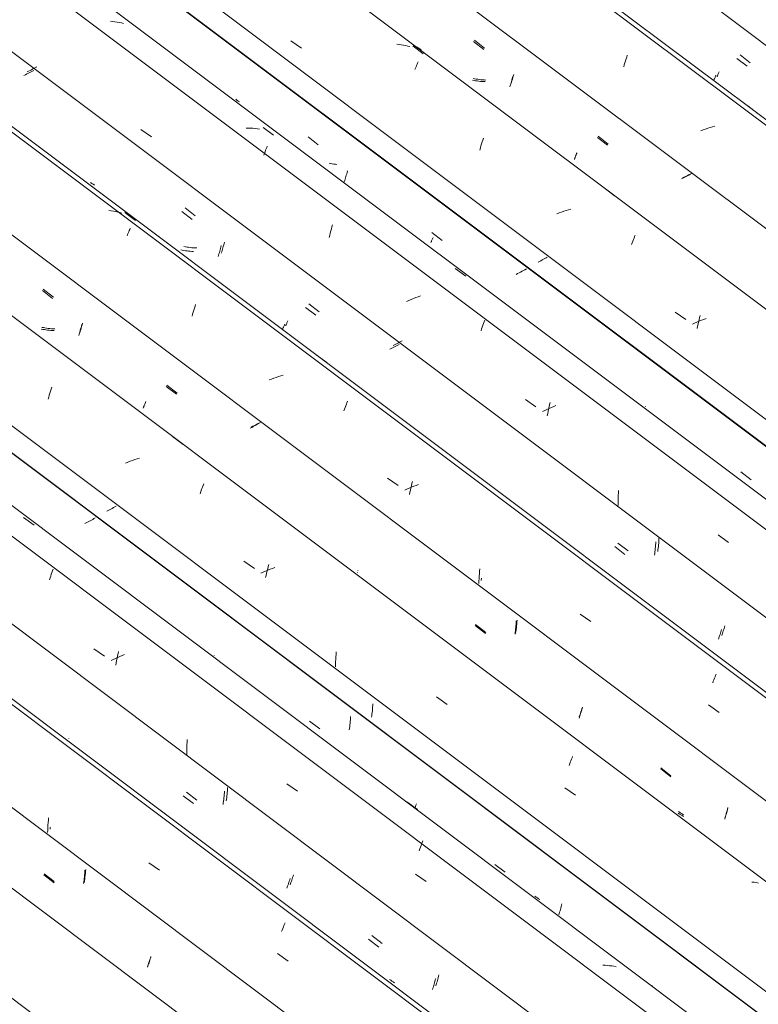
# Model space of a CAD drawing. Header units: millimetres. Extents: x 6528 to 21779, y 617 to 11154.
# Tile 76 of 106: x 15473 to 16143, y 6635 to 7528. Entities that reach past the tile are written whole.
import ezdxf

# ---------------------------------------------------------------- set-up
doc = ezdxf.new("R2010")
doc.units = ezdxf.units.MM
doc.layers.add('A-GLAZ-CWMG', color=7, linetype='Continuous', lineweight=5)

# ---------------------------------------------------------------- blocks, each defined once
blk = doc.blocks.new('FP_70-ISO_02')
at = {"layer": 'A-GLAZ-CWMG'}
blk.add_line((17444.84, 5255.08), (13745.19, 8031.87), dxfattribs=at)
blk = doc.blocks.new('FP_71-ISO_02')
at = {"layer": 'A-GLAZ-CWMG', "color": 9, "true_color": 0xc0c0c0}
for p, q in [((15495.23, 6752.34), (15504.47, 6745.18)), ((15532.02, 6750.46), (15532.16, 6751.99)), ((15532.16, 6751.99), (15532.28, 6753.52)), ((15532.28, 6753.52), (15532.38, 6755.05)), ((15532.38, 6755.05), (15532.46, 6756.6)), ((15531.26, 6744.46), (15531.47, 6745.94)), ((15531.47, 6745.94), (15531.67, 6747.44)), ((15531.67, 6747.44), (15531.85, 6748.95)), ((15531.85, 6748.95), (15532.02, 6750.46)), ((15590.29, 6671.5), (15590.66, 6672.59)), ((15590.66, 6672.59), (15591.04, 6673.71)), ((15591.04, 6673.71), (15591.41, 6674.86)), ((15591.41, 6674.86), (15591.77, 6676.04)), ((15591.77, 6676.04), (15592.14, 6677.24)), ((15589.19, 6668.4), (15589.55, 6669.41)), ((15589.55, 6669.41), (15589.92, 6670.44)), ((15589.92, 6670.44), (15590.29, 6671.5))]:
    blk.add_line(p, q, dxfattribs=at)
blk = doc.blocks.new('FP_72-ISO_02')
at = {"layer": 'A-GLAZ-CWMG'}
blk.add_line((17574.3, 5329.67), (13328.06, 8516.71), dxfattribs=at)
at = {"layer": 'A-GLAZ-CWMG', "color": 9, "true_color": 0xc0c0c0}
for p, q in [((15498.86, 6795.18), (15498.98, 6797.42)), ((15498.98, 6797.42), (15499.14, 6799.65)), ((15499.14, 6799.65), (15499.33, 6801.87)), ((15499.33, 6801.87), (15499.54, 6804.08)), ((15498.71, 6790.69), (15498.77, 6792.93)), ((15498.77, 6792.93), (15498.86, 6795.18)), ((15590.49, 6763.16), (15600.11, 6756.38)), ((15712.97, 6706.32), (15713.49, 6707.58)), ((15713.49, 6707.58), (15713.99, 6708.79)), ((15710.82, 6700.8), (15711.37, 6702.25)), ((15711.37, 6702.25), (15711.91, 6703.65)), ((15711.91, 6703.65), (15712.45, 6705.01)), ((15712.45, 6705.01), (15712.97, 6706.32)), ((15707.1, 6680.86), (15716.72, 6674.06))]:
    blk.add_line(p, q, dxfattribs=at)
blk = doc.blocks.new('FP_73-ISO_02')
at = {"layer": 'A-GLAZ-CWMG', "color": 9, "true_color": 0xc0c0c0}
for p, q in [((15517.89, 6875.8), (15517.89, 6875.92)), ((15517.92, 6875.71), (15517.89, 6875.8)), ((15624.61, 6827.27), (15633.85, 6820.12)), ((15661.08, 6822.37), (15661.26, 6823.88)), ((15661.26, 6823.88), (15661.42, 6825.39)), ((15661.42, 6825.39), (15661.57, 6826.92)), ((15661.57, 6826.92), (15661.69, 6828.45)), ((15661.69, 6828.45), (15661.8, 6829.98)), ((15661.8, 6829.98), (15661.88, 6831.53)), ((15660.66, 6819.39), (15660.88, 6820.88)), ((15660.88, 6820.88), (15661.08, 6822.37)), ((15721.17, 6750.98), (15721.53, 6752.18)), ((15718.58, 6743.35), (15718.94, 6744.35)), ((15718.94, 6744.35), (15719.31, 6745.38)), ((15719.31, 6745.38), (15719.68, 6746.44)), ((15719.68, 6746.44), (15720.06, 6747.54)), ((15720.06, 6747.54), (15720.43, 6748.66)), ((15720.43, 6748.66), (15720.8, 6749.81)), ((15720.8, 6749.81), (15721.17, 6750.98)), ((15792.65, 6697.22), (15801.89, 6690.07)), ((15809.77, 6656.69), (15808.65, 6657.5)), ((15810.91, 6655.92), (15809.77, 6656.69)), ((15812.08, 6655.18), (15810.91, 6655.92)), ((15813.27, 6654.48), (15812.08, 6655.18)), ((15851.06, 6652.72), (15851.43, 6653.91)), ((15851.43, 6653.91), (15851.79, 6655.12)), ((15851.79, 6655.12), (15852.15, 6656.36)), ((15852.15, 6656.36), (15852.51, 6657.63)), ((15852.51, 6657.63), (15852.86, 6658.91)), ((15852.86, 6658.91), (15853.2, 6660.23)), ((15853.2, 6660.23), (15853.53, 6661.56)), ((15850.69, 6651.56), (15851.06, 6652.72))]:
    blk.add_line(p, q, dxfattribs=at)
blk = doc.blocks.new('FP_74-ISO_02')
at = {"layer": 'A-GLAZ-CWMG'}
blk.add_line((17686.87, 5392.8), (13328.06, 8664.33), dxfattribs=at)
blk = doc.blocks.new('FP_75-ISO_02')
at = {"layer": 'A-GLAZ-CWMG', "color": 9, "true_color": 0xc0c0c0}
for p, q in [((15538.43, 7074.12), (15537.25, 7073.5)), ((15539.58, 7074.74), (15538.43, 7074.12)), ((15540.72, 7075.37), (15539.58, 7074.74)), ((15541.84, 7075.99), (15540.72, 7075.37)), ((15533.6, 7071.66), (15532.35, 7071.06)), ((15534.83, 7072.27), (15533.6, 7071.66)), ((15536.05, 7072.88), (15534.83, 7072.27)), ((15537.25, 7073.5), (15536.05, 7072.88)), ((15773.36, 6894.5), (15773.45, 6896.04)), ((15736.12, 6891.82), (15745.37, 6884.67)), ((15772.42, 6885.4), (15772.62, 6886.89)), ((15772.62, 6886.89), (15772.81, 6888.4)), ((15772.81, 6888.4), (15772.98, 6889.91)), ((15772.98, 6889.91), (15773.13, 6891.44)), ((15773.13, 6891.44), (15773.25, 6892.97)), ((15773.25, 6892.97), (15773.36, 6894.5)), ((15772.2, 6883.92), (15772.42, 6885.4)), ((15832.31, 6814.36), (15832.68, 6815.54)), ((15832.68, 6815.54), (15833.04, 6816.74)), ((15831.75, 6812.65), (15831.94, 6813.22)), ((15831.94, 6813.22), (15832.31, 6814.36)), ((15904.16, 6761.78), (15913.4, 6754.63)), ((15964.71, 6724.77), (15965.05, 6726.1)), ((15962.2, 6716.12), (15962.57, 6717.28)), ((15962.57, 6717.28), (15962.94, 6718.46)), ((15962.94, 6718.46), (15963.31, 6719.67)), ((15963.31, 6719.67), (15963.67, 6720.91)), ((15963.67, 6720.91), (15964.02, 6722.17)), ((15964.02, 6722.17), (15964.37, 6723.46)), ((15964.37, 6723.46), (15964.71, 6724.77))]:
    blk.add_line(p, q, dxfattribs=at)
blk = doc.blocks.new('Rectangular Mullion - Telha Fibrocimento - Ondulada-1908998-ISO_02')
at = {"layer": 'A-GLAZ-CWMG'}
for p, q in [((17749.22, 5421.66), (13328.06, 8739.99)), ((17747.01, 5422.93), (13328.06, 8739.59)), ((17505.54, 5282.6), (13328.06, 8418.03)), ((17375.49, 5207.34), (13731.04, 7942.7))]:
    blk.add_line(p, q, dxfattribs=at)
for name in ['FP_72-ISO_02', 'FP_74-ISO_02', 'FP_75-ISO_02', 'FP_70-ISO_02', 'FP_73-ISO_02', 'FP_71-ISO_02']:
    blk.add_blockref(name, (0, 0), dxfattribs=at)
blk = doc.blocks.new('FP_84-ISO_02')
at = {"layer": 'A-GLAZ-CWMG'}
blk.add_line((17446.93, 5253.49), (13745.19, 8031.86), dxfattribs=at)
blk = doc.blocks.new('FP_85-ISO_02')
at = {"layer": 'A-GLAZ-CWMG', "color": 9, "true_color": 0xc0c0c0}
for p, q in [((15495.51, 6753.33), (15504.74, 6746.17)), ((15532.74, 6751.96), (15532.93, 6753.7)), ((15532.93, 6753.7), (15533.1, 6755.44)), ((15533.1, 6755.44), (15533.25, 6757.2)), ((15531.75, 6745.15), (15532.03, 6746.83)), ((15532.03, 6746.83), (15532.29, 6748.52)), ((15532.29, 6748.52), (15532.53, 6750.24)), ((15532.53, 6750.24), (15532.74, 6751.96)), ((15589.73, 6670.69), (15590.16, 6671.85)), ((15590.16, 6671.85), (15590.58, 6673.04)), ((15590.58, 6673.04), (15591.02, 6674.27)), ((15591.02, 6674.27), (15591.45, 6675.54)), ((15591.45, 6675.54), (15591.88, 6676.85)), ((15591.88, 6676.85), (15592.3, 6678.19)), ((15589.31, 6669.57), (15589.73, 6670.69))]:
    blk.add_line(p, q, dxfattribs=at)
blk = doc.blocks.new('FP_86-ISO_02')
at = {"layer": 'A-GLAZ-CWMG'}
blk.add_line((17571.31, 5326.78), (13328.06, 8511.58), dxfattribs=at)
at = {"layer": 'A-GLAZ-CWMG', "color": 9, "true_color": 0xc0c0c0}
blk.add_line((15500.87, 6793.74), (15501, 6795.65), dxfattribs=at)
blk = doc.blocks.new('FP_87-ISO_02')
at = {"layer": 'A-GLAZ-CWMG', "color": 9, "true_color": 0xc0c0c0}
for p, q in [((15621.66, 6824.02), (15630.9, 6816.86)), ((15658.53, 6822.07), (15658.69, 6823.6)), ((15658.69, 6823.6), (15658.82, 6825.13)), ((15658.82, 6825.13), (15658.93, 6826.66)), ((15658.93, 6826.66), (15659.02, 6828.2)), ((15657.74, 6816.08), (15657.97, 6817.56)), ((15657.97, 6817.56), (15658.17, 6819.06)), ((15658.17, 6819.06), (15658.36, 6820.56)), ((15658.36, 6820.56), (15658.53, 6822.07)), ((15716.33, 6742.15), (15716.71, 6743.21)), ((15716.71, 6743.21), (15717.08, 6744.29)), ((15717.08, 6744.29), (15717.45, 6745.41)), ((15717.45, 6745.41), (15717.82, 6746.55)), ((15717.82, 6746.55), (15718.19, 6747.72)), ((15718.19, 6747.72), (15718.56, 6748.92)), ((15715.6, 6740.12), (15715.96, 6741.12)), ((15715.96, 6741.12), (15716.33, 6742.15)), ((15789.66, 6693.95), (15798.9, 6686.8)), ((15849.16, 6653.07), (15849.52, 6654.33)), ((15849.52, 6654.33), (15849.87, 6655.61)), ((15849.87, 6655.61), (15850.21, 6656.92)), ((15850.21, 6656.92), (15850.55, 6658.24)), ((15847.69, 6648.29), (15848.06, 6649.44)), ((15848.06, 6649.44), (15848.43, 6650.63)), ((15848.43, 6650.63), (15848.8, 6651.84)), ((15848.8, 6651.84), (15849.16, 6653.07))]:
    blk.add_line(p, q, dxfattribs=at)
blk = doc.blocks.new('FP_88-ISO_02')
at = {"layer": 'A-GLAZ-CWMG'}
blk.add_line((17705.32, 5406.44), (13328.06, 8691.81), dxfattribs=at)
at = {"layer": 'A-GLAZ-CWMG', "color": 9, "true_color": 0xc0c0c0}
for p, q in [((15476.84, 7076.57), (15486.42, 7069.51)), ((15503.09, 7028.03), (15503.64, 7029.54)), ((15500.34, 7019.87), (15500.89, 7021.58)), ((15500.89, 7021.58), (15501.44, 7023.26)), ((15501.44, 7023.26), (15501.99, 7024.89)), ((15501.99, 7024.89), (15502.54, 7026.48)), ((15502.54, 7026.48), (15503.09, 7028.03)), ((15540.63, 6957.44), (15550.24, 6950.7)), ((15560.19, 6948.55), (15558.19, 6947.58)), ((15562.21, 6949.49), (15560.19, 6948.55)), ((15561.27, 6946.76), (15561.68, 6948.84)), ((15561.68, 6948.84), (15562.11, 6950.89)), ((15562.11, 6950.89), (15562.55, 6952.92)), ((15564.25, 6950.4), (15562.21, 6949.49)), ((15562.55, 6952.92), (15563.01, 6954.92)), ((15566.31, 6951.29), (15564.25, 6950.4)), ((15568.38, 6952.15), (15566.31, 6951.29)), ((15558.19, 6947.58), (15556.21, 6946.59)), ((15560.51, 6942.55), (15560.88, 6944.67)), ((15560.88, 6944.67), (15561.27, 6946.76)), ((15624.85, 6866.05), (15624.89, 6868.3)), ((15624.89, 6868.3), (15624.96, 6870.54)), ((15624.96, 6870.54), (15625.07, 6872.78)), ((15625.07, 6872.78), (15625.2, 6875.02)), ((15624.85, 6863.8), (15624.85, 6866.05)), ((15624.88, 6861.55), (15624.85, 6863.8)), ((15715.5, 6834.88), (15725.13, 6828.13)), ((15824.47, 6818.58), (15834.01, 6811.45)), ((15836.8, 6777.35), (15837.34, 6778.87)), ((15837.34, 6778.87), (15837.89, 6780.34)), ((15837.89, 6780.34), (15838.43, 6781.77)), ((15838.43, 6781.77), (15838.96, 6783.15)), ((15835.69, 6774.2), (15836.25, 6775.8)), ((15836.25, 6775.8), (15836.8, 6777.35)), ((15832.21, 6753), (15841.85, 6746.24)), ((16004.1, 6670.26), (16002.04, 6670.37)), ((16006.15, 6670.1), (16004.1, 6670.26)), ((16008.17, 6669.89), (16006.15, 6670.1)), ((16010.17, 6669.63), (16008.17, 6669.89)), ((16012.15, 6669.31), (16010.17, 6669.63)), ((16014.11, 6668.93), (16012.15, 6669.31)), ((16047, 6651.58), (16046.97, 6651.69))]:
    blk.add_line(p, q, dxfattribs=at)
blk = doc.blocks.new('FP_89-ISO_02')
at = {"layer": 'A-GLAZ-CWMG', "color": 9, "true_color": 0xc0c0c0}
for p, q in [((15553.66, 7082.85), (15552.4, 7082.24)), ((15554.9, 7083.47), (15553.66, 7082.85)), ((15556.12, 7084.1), (15554.9, 7083.47)), ((15557.32, 7084.72), (15556.12, 7084.1)), ((15558.5, 7085.35), (15557.32, 7084.72)), ((15559.66, 7085.99), (15558.5, 7085.35)), ((15560.79, 7086.62), (15559.66, 7085.99)), ((15649.62, 6951.3), (15649.62, 6951.42)), ((15649.65, 6951.22), (15649.62, 6951.3)), ((15793.24, 6902.73), (15793.35, 6904.26)), ((15793.35, 6904.26), (15793.45, 6905.8)), ((15793.45, 6905.8), (15793.52, 6907.34)), ((15792.37, 6895.18), (15792.58, 6896.67)), ((15792.58, 6896.67), (15792.77, 6898.17)), ((15792.77, 6898.17), (15792.95, 6899.68)), ((15792.95, 6899.68), (15793.1, 6901.2)), ((15793.1, 6901.2), (15793.24, 6902.73)), ((15941.56, 6732.16), (15940.44, 6732.96)), ((15942.71, 6731.39), (15941.56, 6732.16)), ((15943.88, 6730.66), (15942.71, 6731.39)), ((15945.08, 6729.96), (15943.88, 6730.66))]:
    blk.add_line(p, q, dxfattribs=at)
blk = doc.blocks.new('FP_90-ISO_02')
at = {"layer": 'A-GLAZ-CWMG'}
blk.add_line((17835.87, 5480.84), (13328.06, 8864.2), dxfattribs=at)
at = {"layer": 'A-GLAZ-CWMG', "color": 9, "true_color": 0xc0c0c0}
for p, q in [((15500.74, 7189.26), (15501.28, 7191.05)), ((15501.28, 7191.05), (15501.83, 7192.79)), ((15501.83, 7192.79), (15502.38, 7194.5)), ((15499.16, 7183.71), (15499.68, 7185.59)), ((15499.68, 7185.59), (15500.2, 7187.45)), ((15500.2, 7187.45), (15500.74, 7189.26)), ((15612.01, 7149.78), (15621.55, 7142.69)), ((15573.38, 7127.43), (15571.28, 7126.63)), ((15575.5, 7128.19), (15573.38, 7127.43)), ((15577.62, 7128.91), (15575.5, 7128.19)), ((15579.76, 7129.6), (15577.62, 7128.91)), ((15581.9, 7130.25), (15579.76, 7129.6)), ((15571.28, 7126.63), (15569.19, 7125.81)), ((15637.47, 7099.61), (15638.03, 7101.14)), ((15638.03, 7101.14), (15638.58, 7102.63)), ((15638.58, 7102.63), (15639.12, 7104.07)), ((15639.12, 7104.07), (15639.67, 7105.47)), ((15639.67, 7105.47), (15640.2, 7106.82)), ((15636.91, 7098.04), (15637.47, 7099.61)), ((15676.54, 7036.84), (15686.15, 7030.07)), ((15697.72, 7027.99), (15698.2, 7029.97)), ((15698.2, 7029.97), (15698.69, 7031.91)), ((15700.36, 7029.44), (15698.27, 7028.61)), ((15698.69, 7031.91), (15699.19, 7033.83)), ((15702.46, 7030.24), (15700.36, 7029.44)), ((15704.57, 7031), (15702.46, 7030.24)), ((15694.15, 7026.85), (15692.11, 7025.93)), ((15696.2, 7027.74), (15694.15, 7026.85)), ((15698.27, 7028.61), (15696.2, 7027.74)), ((15696.38, 7021.9), (15696.81, 7023.95)), ((15696.81, 7023.95), (15697.26, 7025.99)), ((15697.26, 7025.99), (15697.72, 7027.99)), ((15759.87, 6947.81), (15760.01, 6950.05)), ((15760.01, 6950.05), (15760.19, 6952.27)), ((15760.19, 6952.27), (15760.4, 6954.49)), ((15759.62, 6941.08), (15759.67, 6943.33)), ((15759.67, 6943.33), (15759.75, 6945.57)), ((15759.75, 6945.57), (15759.87, 6947.81)), ((15851.22, 6913.62), (15860.84, 6906.84)), ((15974.18, 6858.36), (15974.69, 6859.6)), ((15971.49, 6851.46), (15972.04, 6852.93)), ((15972.04, 6852.93), (15972.58, 6854.36)), ((15972.58, 6854.36), (15973.12, 6855.74)), ((15973.12, 6855.74), (15973.65, 6857.07)), ((15973.65, 6857.07), (15974.18, 6858.36)), ((15967.78, 6831.3), (15977.39, 6824.5)), ((16139.2, 6745.52), (16137.2, 6745.79)), ((16141.18, 6745.2), (16139.2, 6745.52)), ((16143.14, 6744.82), (16141.18, 6745.2))]:
    blk.add_line(p, q, dxfattribs=at)
blk = doc.blocks.new('FP_91-ISO_02')
at = {"layer": 'A-GLAZ-CWMG', "color": 9, "true_color": 0xc0c0c0}
for p, q in [((15494, 7282.3), (15503.25, 7275.12)), ((15494.32, 7247.1), (15492.91, 7247.4)), ((15495.74, 7246.84), (15494.32, 7247.1)), ((15497.18, 7246.61), (15495.74, 7246.84)), ((15498.63, 7246.41), (15497.18, 7246.61)), ((15500.09, 7246.25), (15498.63, 7246.41)), ((15501.56, 7246.13), (15500.09, 7246.25)), ((15503.04, 7246.03), (15501.56, 7246.13)), ((15504.53, 7245.97), (15503.04, 7246.03)), ((15527.2, 7242.57), (15527.57, 7243.75)), ((15527.57, 7243.75), (15527.93, 7244.96)), ((15527.93, 7244.96), (15528.29, 7246.19)), ((15528.29, 7246.19), (15528.64, 7247.45)), ((15528.64, 7247.45), (15528.99, 7248.73)), ((15528.99, 7248.73), (15529.33, 7250.03)), ((15529.33, 7250.03), (15529.67, 7251.36)), ((15526.83, 7241.41), (15527.2, 7242.57)), ((15606.16, 7195.38), (15615.41, 7188.22)), ((15585.25, 7175.48), (15585.44, 7175.92)), ((15585.44, 7175.92), (15585.64, 7176.39)), ((15585.64, 7176.39), (15585.87, 7176.91)), ((15585.87, 7176.91), (15586.1, 7177.46)), ((15586.1, 7177.46), (15586.36, 7178.04)), ((15586.36, 7178.04), (15586.62, 7178.67)), ((15586.62, 7178.67), (15586.9, 7179.32)), ((15586.9, 7179.32), (15587.2, 7180.01)), ((15683.72, 7158.2), (15682.47, 7157.6)), ((15684.95, 7158.82), (15683.72, 7158.2)), ((15686.16, 7159.44), (15684.95, 7158.82)), ((15687.35, 7160.06), (15686.16, 7159.44)), ((15688.52, 7160.68), (15687.35, 7160.06)), ((15689.67, 7161.31), (15688.52, 7160.68)), ((15690.8, 7161.94), (15689.67, 7161.31)), ((15779.68, 7026.62), (15779.68, 7026.74)), ((15779.71, 7026.53), (15779.68, 7026.62)), ((15886.46, 6978.37), (15895.71, 6971.22)), ((15923.04, 6975.07), (15923.2, 6976.59)), ((15923.2, 6976.59), (15923.33, 6978.12)), ((15923.33, 6978.12), (15923.45, 6979.65)), ((15923.45, 6979.65), (15923.54, 6981.19)), ((15923.54, 6981.19), (15923.61, 6982.73)), ((15922.46, 6970.57), (15922.67, 6972.06)), ((15922.67, 6972.06), (15922.87, 6973.56)), ((15922.87, 6973.56), (15923.04, 6975.07)), ((15980.49, 6894.39), (15980.86, 6895.41)), ((15980.86, 6895.41), (15981.23, 6896.45)), ((15981.23, 6896.45), (15981.6, 6897.52)), ((15981.6, 6897.52), (15981.97, 6898.62)), ((15981.97, 6898.62), (15982.34, 6899.75)), ((15982.34, 6899.75), (15982.71, 6900.91)), ((15982.71, 6900.91), (15983.07, 6902.1)), ((15983.07, 6902.1), (15983.44, 6903.31)), ((16054.59, 6848.37), (16063.84, 6841.22)), ((16071.64, 6807.46), (16070.51, 6808.26)), ((16072.79, 6806.7), (16071.64, 6807.46)), ((16073.96, 6805.97), (16072.79, 6806.7)), ((16075.16, 6805.27), (16073.96, 6805.97)), ((16113.4, 6805.08), (16113.76, 6806.31)), ((16113.76, 6806.31), (16114.12, 6807.56)), ((16114.12, 6807.56), (16114.47, 6808.83)), ((16114.47, 6808.83), (16114.81, 6810.13)), ((16114.81, 6810.13), (16115.15, 6811.45)), ((16115.15, 6811.45), (16115.47, 6812.79)), ((16112.67, 6802.71), (16113.04, 6803.88)), ((16113.04, 6803.88), (16113.4, 6805.08))]:
    blk.add_line(p, q, dxfattribs=at)
blk = doc.blocks.new('FP_92-ISO_02')
at = {"layer": 'A-GLAZ-CWMG'}
blk.add_line((17965.33, 5555.44), (13328.06, 9035.96), dxfattribs=at)
at = {"layer": 'A-GLAZ-CWMG', "color": 9, "true_color": 0xc0c0c0}
for p, q in [((15556.31, 7354.54), (15554.3, 7354.79)), ((15558.3, 7354.23), (15556.31, 7354.54)), ((15560.26, 7353.86), (15558.3, 7354.23)), ((15562.2, 7353.44), (15560.26, 7353.86)), ((15564.12, 7352.96), (15562.2, 7353.44)), ((15566.01, 7352.42), (15564.12, 7352.96)), ((15568.69, 7352.96), (15578.24, 7345.88)), ((15570.72, 7331.82), (15571.24, 7333.1)), ((15571.24, 7333.1), (15571.76, 7334.32)), ((15571.76, 7334.32), (15572.25, 7335.5)), ((15572.25, 7335.5), (15572.74, 7336.62)), ((15572.74, 7336.62), (15573.21, 7337.7)), ((15573.21, 7337.7), (15573.66, 7338.72)), ((15630.17, 7260.97), (15630.71, 7262.81)), ((15630.71, 7262.81), (15631.25, 7264.6)), ((15631.25, 7264.6), (15631.79, 7266.36)), ((15631.79, 7266.36), (15632.34, 7268.08)), ((15632.34, 7268.08), (15632.9, 7269.76)), ((15629.65, 7259.11), (15630.17, 7260.97)), ((15742.19, 7224.08), (15751.72, 7216.98)), ((15701.71, 7202.01), (15699.61, 7201.2)), ((15703.82, 7202.79), (15701.71, 7202.01)), ((15705.94, 7203.53), (15703.82, 7202.79)), ((15708.07, 7204.23), (15705.94, 7203.53)), ((15710.22, 7204.9), (15708.07, 7204.23)), ((15712.36, 7205.53), (15710.22, 7204.9)), ((15770.1, 7180.49), (15770.63, 7181.81)), ((15767.35, 7173.19), (15767.91, 7174.74)), ((15767.91, 7174.74), (15768.46, 7176.25)), ((15768.46, 7176.25), (15769.01, 7177.71)), ((15769.01, 7177.71), (15769.56, 7179.12)), ((15769.56, 7179.12), (15770.1, 7180.49)), ((15806.87, 7112.21), (15816.47, 7105.43)), ((15824.47, 7102.19), (15822.43, 7101.29)), ((15826.54, 7103.07), (15824.47, 7102.19)), ((15828.61, 7103.92), (15826.54, 7103.07)), ((15827.13, 7099.3), (15827.59, 7101.32)), ((15827.59, 7101.32), (15828.06, 7103.31)), ((15828.06, 7103.31), (15828.55, 7105.27)), ((15828.55, 7105.27), (15829.05, 7107.21)), ((15830.71, 7104.74), (15828.61, 7103.92)), ((15829.05, 7107.21), (15829.56, 7109.11)), ((15832.82, 7105.52), (15830.71, 7104.74)), ((15834.94, 7106.27), (15832.82, 7105.52)), ((15826.69, 7097.25), (15827.13, 7099.3)), ((15890.37, 7027.64), (15890.59, 7029.85)), ((15889.8, 7018.7), (15889.89, 7020.95)), ((15889.89, 7020.95), (15890.02, 7023.19)), ((15890.02, 7023.19), (15890.18, 7025.42)), ((15890.18, 7025.42), (15890.37, 7027.64)), ((15889.74, 7016.46), (15889.8, 7018.7)), ((15981.47, 6988.84), (15991.08, 6982.04)), ((16102.8, 6929.28), (16103.34, 6930.64)), ((16103.34, 6930.64), (16103.87, 6931.96)), ((16103.87, 6931.96), (16104.39, 6933.22)), ((16104.39, 6933.22), (16104.9, 6934.44)), ((16101.71, 6926.42), (16102.26, 6927.87)), ((16102.26, 6927.87), (16102.8, 6929.28)), ((16097.97, 6906.42), (16107.58, 6899.62))]:
    blk.add_line(p, q, dxfattribs=at)
blk = doc.blocks.new('FP_93-ISO_02')
at = {"layer": 'A-GLAZ-CWMG', "color": 9, "true_color": 0xc0c0c0}
for p, q in [((15487.82, 7484.61), (15486.58, 7483.94)), ((15489.03, 7485.29), (15487.82, 7484.61)), ((15481.4, 7481.3), (15480.05, 7480.65)), ((15482.73, 7481.95), (15481.4, 7481.3)), ((15484.04, 7482.61), (15482.73, 7481.95)), ((15485.32, 7483.28), (15484.04, 7482.61)), ((15486.58, 7483.94), (15485.32, 7483.28)), ((15538.71, 7379.41), (15537.58, 7380.21)), ((15539.86, 7378.65), (15538.71, 7379.41)), ((15541.04, 7377.92), (15539.86, 7378.65)), ((15623.34, 7357.18), (15632.6, 7350.01)), ((15657.99, 7322.34), (15658.34, 7323.62)), ((15658.34, 7323.62), (15658.68, 7324.92)), ((15658.68, 7324.92), (15659.01, 7326.25)), ((15623.65, 7322.01), (15622.24, 7322.31)), ((15625.08, 7321.75), (15623.65, 7322.01)), ((15626.51, 7321.52), (15625.08, 7321.75)), ((15627.96, 7321.33), (15626.51, 7321.52)), ((15629.42, 7321.17), (15627.96, 7321.33)), ((15630.89, 7321.04), (15629.42, 7321.17)), ((15632.37, 7320.94), (15630.89, 7321.04)), ((15633.86, 7320.88), (15632.37, 7320.94)), ((15656.17, 7316.32), (15656.54, 7317.47)), ((15656.54, 7317.47), (15656.91, 7318.65)), ((15656.91, 7318.65), (15657.27, 7319.85)), ((15657.27, 7319.85), (15657.63, 7321.09)), ((15657.63, 7321.09), (15657.99, 7322.34)), ((15735.51, 7270.28), (15744.77, 7263.11)), ((15715.2, 7251.82), (15715.44, 7252.37)), ((15715.44, 7252.37), (15715.7, 7252.96)), ((15715.7, 7252.96), (15715.96, 7253.58)), ((15715.96, 7253.58), (15716.24, 7254.24)), ((15716.24, 7254.24), (15716.54, 7254.93)), ((15714.59, 7250.39), (15714.78, 7250.83)), ((15714.78, 7250.83), (15714.98, 7251.31)), ((15714.98, 7251.31), (15715.2, 7251.82)), ((15815.51, 7234.3), (15814.31, 7233.69)), ((15816.7, 7234.92), (15815.51, 7234.3)), ((15817.86, 7235.54), (15816.7, 7234.92)), ((15819.01, 7236.16), (15817.86, 7235.54)), ((15820.13, 7236.78), (15819.01, 7236.16)), ((15813.09, 7233.08), (15811.85, 7232.48)), ((15814.31, 7233.69), (15813.09, 7233.08)), ((15909.01, 7101.51), (15909.01, 7101.64)), ((15909.04, 7101.42), (15909.01, 7101.51)), ((16052.84, 7054.55), (16052.94, 7056.09)), ((16052.94, 7056.09), (16053.02, 7057.64)), ((16015.83, 7053.29), (16025.08, 7046.13)), ((16051.85, 7045.48), (16052.06, 7046.97)), ((16052.06, 7046.97), (16052.25, 7048.47)), ((16052.25, 7048.47), (16052.43, 7049.98)), ((16052.43, 7049.98), (16052.59, 7051.5)), ((16052.59, 7051.5), (16052.73, 7053.02)), ((16052.73, 7053.02), (16052.84, 7054.55)), ((16111.71, 6974.68), (16112.08, 6975.84)), ((16112.08, 6975.84), (16112.45, 6977.02)), ((16112.45, 6977.02), (16112.81, 6978.23)), ((16109.86, 6969.32), (16110.23, 6970.33)), ((16110.23, 6970.33), (16110.6, 6971.38)), ((16110.6, 6971.38), (16110.97, 6972.45)), ((16110.97, 6972.45), (16111.34, 6973.55)), ((16111.34, 6973.55), (16111.71, 6974.68))]:
    blk.add_line(p, q, dxfattribs=at)
blk = doc.blocks.new('FP_94-ISO_02')
at = {"layer": 'A-GLAZ-CWMG'}
blk.add_line((18077.9, 5618.56), (13328.06, 9183.58), dxfattribs=at)
blk = doc.blocks.new('FP_95-ISO_02')
at = {"layer": 'A-GLAZ-CWMG', "color": 9, "true_color": 0xc0c0c0}
for p, q in [((15734.85, 7421.69), (15744.1, 7414.52)), ((15769.13, 7385.62), (15769.48, 7386.87)), ((15769.48, 7386.87), (15769.83, 7388.15)), ((15769.83, 7388.15), (15770.18, 7389.45)), ((15770.18, 7389.45), (15770.51, 7390.77)), ((15767.66, 7380.86), (15768.03, 7382.01)), ((15768.03, 7382.01), (15768.4, 7383.19)), ((15768.4, 7383.19), (15768.76, 7384.39)), ((15768.76, 7384.39), (15769.13, 7385.62)), ((15847.01, 7334.8), (15856.27, 7327.63)), ((15924.8, 7297.66), (15923.39, 7296.98)), ((15926.18, 7298.35), (15924.8, 7297.66)), ((15927.54, 7299.04), (15926.18, 7298.35)), ((15928.88, 7299.74), (15927.54, 7299.04)), ((15930.19, 7300.44), (15928.88, 7299.74)), ((15931.48, 7301.15), (15930.19, 7300.44)), ((15932.74, 7301.85), (15931.48, 7301.15)), ((16127.32, 7117.82), (16136.57, 7110.67))]:
    blk.add_line(p, q, dxfattribs=at)
blk = doc.blocks.new('Rectangular Mullion - Telha Fibrocimento - Ondulada-V79-ISO_02')
at = {"layer": 'A-GLAZ-CWMG'}
for p, q in [((18140.25, 5647.42), (13356.35, 9238.01)), ((18138.04, 5648.69), (13356.35, 9237.62)), ((17896.57, 5508.37), (13328.06, 8937.28)), ((17766.52, 5433.1), (13328.06, 8764.41)), ((17632.03, 5354.04), (13328.06, 8584.4))]:
    blk.add_line(p, q, dxfattribs=at)
for name in ['FP_92-ISO_02', 'FP_94-ISO_02', 'FP_95-ISO_02', 'FP_90-ISO_02', 'FP_93-ISO_02', 'FP_88-ISO_02', 'FP_91-ISO_02', 'FP_86-ISO_02', 'FP_89-ISO_02', 'FP_87-ISO_02', 'FP_84-ISO_02', 'FP_85-ISO_02']:
    blk.add_blockref(name, (0, 0), dxfattribs=at)
blk = doc.blocks.new('FP_103-ISO_02')
at = {"layer": 'A-GLAZ-CWMG'}
blk.add_line((17837.96, 5479.25), (13328.06, 8864.18), dxfattribs=at)
blk = doc.blocks.new('FP_104-ISO_02')
at = {"layer": 'A-GLAZ-CWMG', "color": 9, "true_color": 0xc0c0c0}
for p, q in [((15494.74, 7283.53), (15503.98, 7276.35)), ((15529.94, 7251.1), (15530.33, 7252.6)), ((15494.87, 7248.62), (15493.46, 7248.91)), ((15496.3, 7248.35), (15494.87, 7248.62)), ((15497.74, 7248.12), (15496.3, 7248.35)), ((15499.19, 7247.92), (15497.74, 7248.12)), ((15500.66, 7247.76), (15499.19, 7247.92)), ((15502.13, 7247.63), (15500.66, 7247.76)), ((15503.61, 7247.52), (15502.13, 7247.63)), ((15505.1, 7247.46), (15503.61, 7247.52)), ((15527.42, 7242.78), (15527.85, 7244.08)), ((15527.85, 7244.08), (15528.28, 7245.42)), ((15528.28, 7245.42), (15528.7, 7246.79)), ((15528.7, 7246.79), (15529.12, 7248.2)), ((15529.12, 7248.2), (15529.53, 7249.63)), ((15529.53, 7249.63), (15529.94, 7251.1)), ((15606.76, 7196.53), (15616.01, 7189.35)), ((15587.02, 7179.98), (15587.34, 7180.72)), ((15587.34, 7180.72), (15587.68, 7181.5)), ((15585.7, 7176.98), (15585.92, 7177.49)), ((15585.92, 7177.49), (15586.17, 7178.04)), ((15586.17, 7178.04), (15586.43, 7178.64)), ((15586.43, 7178.64), (15586.72, 7179.29)), ((15586.72, 7179.29), (15587.02, 7179.98)), ((15684.73, 7159.17), (15683.28, 7158.49)), ((15686.16, 7159.86), (15684.73, 7159.17)), ((15687.57, 7160.56), (15686.16, 7159.86)), ((15688.95, 7161.26), (15687.57, 7160.56)), ((15690.31, 7161.97), (15688.95, 7161.26)), ((15691.64, 7162.68), (15690.31, 7161.97)), ((15779.93, 7028.12), (15779.93, 7028.26)), ((15779.95, 7028.02), (15779.93, 7028.12)), ((15886.72, 6979.34), (15895.96, 6972.18)), ((15923.46, 6974.62), (15923.7, 6976.34)), ((15923.7, 6976.34), (15923.91, 6978.07)), ((15923.91, 6978.07), (15924.09, 6979.8)), ((15924.09, 6979.8), (15924.25, 6981.55)), ((15924.25, 6981.55), (15924.39, 6983.31)), ((15922.94, 6971.24), (15923.21, 6972.92)), ((15923.21, 6972.92), (15923.46, 6974.62)), ((15983.16, 6902.88), (15983.58, 6904.23)), ((15980.59, 6895.54), (15981.01, 6896.67)), ((15981.01, 6896.67), (15981.44, 6897.84)), ((15981.44, 6897.84), (15981.87, 6899.05)), ((15981.87, 6899.05), (15982.3, 6900.29)), ((15982.3, 6900.29), (15982.73, 6901.57)), ((15982.73, 6901.57), (15983.16, 6902.88)), ((16054.65, 6849.26), (16063.89, 6842.11)), ((16071.7, 6809.08), (16070.57, 6809.89)), ((16072.85, 6808.31), (16071.7, 6809.08)), ((16074.03, 6807.58), (16072.85, 6808.31)), ((16075.22, 6806.87), (16074.03, 6807.58)), ((16113.08, 6804.91), (16113.51, 6806.25)), ((16113.51, 6806.25), (16113.93, 6807.62)), ((16113.93, 6807.62), (16114.35, 6809.03)), ((16114.35, 6809.03), (16114.76, 6810.47)), ((16114.76, 6810.47), (16115.17, 6811.94)), ((16115.17, 6811.94), (16115.56, 6813.43)), ((16112.66, 6803.6), (16113.08, 6804.91))]:
    blk.add_line(p, q, dxfattribs=at)
blk = doc.blocks.new('FP_105-ISO_02')
at = {"layer": 'A-GLAZ-CWMG'}
blk.add_line((17962.34, 5552.54), (13328.06, 9030.83), dxfattribs=at)
at = {"layer": 'A-GLAZ-CWMG', "color": 9, "true_color": 0xc0c0c0}
blk.add_line((15891.86, 7019.42), (15891.98, 7021.34), dxfattribs=at)
blk = doc.blocks.new('FP_106-ISO_02')
at = {"layer": 'A-GLAZ-CWMG', "color": 9, "true_color": 0xc0c0c0}
for p, q in [((15478.58, 7478.09), (15477.24, 7477.45)), ((15479.89, 7478.73), (15478.58, 7478.09)), ((15481.19, 7479.38), (15479.89, 7478.73)), ((15482.46, 7480.04), (15481.19, 7479.38)), ((15483.71, 7480.69), (15482.46, 7480.04)), ((15484.94, 7481.35), (15483.71, 7480.69)), ((15486.14, 7482.02), (15484.94, 7481.35)), ((15620.47, 7353.97), (15629.72, 7346.79)), ((15620.75, 7318.86), (15619.34, 7319.15)), ((15622.17, 7318.59), (15620.75, 7318.86)), ((15623.61, 7318.36), (15622.17, 7318.59)), ((15625.06, 7318.17), (15623.61, 7318.36)), ((15626.52, 7318.01), (15625.06, 7318.17)), ((15627.99, 7317.88), (15626.52, 7318.01)), ((15629.47, 7317.78), (15627.99, 7317.88)), ((15630.96, 7317.72), (15629.47, 7317.78)), ((15653.64, 7314.28), (15654.01, 7315.46)), ((15654.01, 7315.46), (15654.38, 7316.66)), ((15654.38, 7316.66), (15654.74, 7317.89)), ((15654.74, 7317.89), (15655.1, 7319.14)), ((15655.1, 7319.14), (15655.45, 7320.42)), ((15655.45, 7320.42), (15655.79, 7321.72)), ((15655.79, 7321.72), (15656.13, 7323.04)), ((15653.27, 7313.13), (15653.64, 7314.28)), ((15732.62, 7267.05), (15741.87, 7259.88)), ((15711.67, 7247.23), (15711.86, 7247.67)), ((15711.86, 7247.67), (15712.06, 7248.15)), ((15712.06, 7248.15), (15712.29, 7248.66)), ((15712.29, 7248.66), (15712.52, 7249.21)), ((15712.52, 7249.21), (15712.78, 7249.8)), ((15712.78, 7249.8), (15713.05, 7250.42)), ((15713.05, 7250.42), (15713.33, 7251.07)), ((15713.33, 7251.07), (15713.62, 7251.77)), ((15810.23, 7229.81), (15808.99, 7229.21)), ((15811.45, 7230.41), (15810.23, 7229.81)), ((15812.66, 7231.02), (15811.45, 7230.41)), ((15813.84, 7231.63), (15812.66, 7231.02)), ((15815.01, 7232.24), (15813.84, 7231.63)), ((15816.15, 7232.86), (15815.01, 7232.24)), ((15817.28, 7233.48), (15816.15, 7232.86)), ((16012.88, 7050.03), (16022.12, 7042.87)), ((16049.53, 7046.66), (16049.7, 7048.17)), ((16049.7, 7048.17), (16049.84, 7049.7)), ((16049.84, 7049.7), (16049.97, 7051.23)), ((16049.97, 7051.23), (16050.07, 7052.77)), ((16050.07, 7052.77), (16050.16, 7054.31)), ((16048.93, 7042.17), (16049.15, 7043.65)), ((16049.15, 7043.65), (16049.35, 7045.15)), ((16049.35, 7045.15), (16049.53, 7046.66)), ((16106.88, 6966.1), (16107.25, 6967.1)), ((16107.25, 6967.1), (16107.62, 6968.14)), ((16107.62, 6968.14), (16107.99, 6969.21)), ((16107.99, 6969.21), (16108.36, 6970.3)), ((16108.36, 6970.3), (16108.73, 6971.43)), ((16108.73, 6971.43), (16109.1, 6972.58)), ((16109.1, 6972.58), (16109.47, 6973.76)), ((16109.47, 6973.76), (16109.83, 6974.97))]:
    blk.add_line(p, q, dxfattribs=at)
blk = doc.blocks.new('FP_107-ISO_02')
at = {"layer": 'A-GLAZ-CWMG'}
blk.add_line((18096.35, 5632.2), (13346.83, 9196.97), dxfattribs=at)
at = {"layer": 'A-GLAZ-CWMG', "color": 9, "true_color": 0xc0c0c0}
for p, q in [((15557.59, 7526.33), (15555.55, 7526.5)), ((15559.61, 7526.1), (15557.59, 7526.33)), ((15561.61, 7525.82), (15559.61, 7526.1)), ((15563.58, 7525.49), (15561.61, 7525.82)), ((15565.54, 7525.1), (15563.58, 7525.49)), ((15567.47, 7524.66), (15565.54, 7525.1)), ((15583.29, 7428.32), (15592.85, 7421.6)), ((15680.65, 7429.66), (15678.57, 7429.68)), ((15682.73, 7429.6), (15680.65, 7429.66)), ((15684.78, 7429.48), (15682.73, 7429.6)), ((15686.82, 7429.3), (15684.78, 7429.48)), ((15688.84, 7429.08), (15686.82, 7429.3)), ((15690.84, 7428.8), (15688.84, 7429.08)), ((15693.98, 7430.29), (15703.57, 7423.26)), ((15697.38, 7412.11), (15697.89, 7413.36)), ((15694.7, 7405.21), (15695.25, 7406.68)), ((15695.25, 7406.68), (15695.79, 7408.1)), ((15695.79, 7408.1), (15696.33, 7409.49)), ((15696.33, 7409.49), (15696.86, 7410.82)), ((15696.86, 7410.82), (15697.38, 7412.11)), ((15756.48, 7340.06), (15757.01, 7341.88)), ((15754.46, 7332.45), (15754.94, 7334.39)), ((15754.94, 7334.39), (15755.45, 7336.31)), ((15755.45, 7336.31), (15755.96, 7338.2)), ((15755.96, 7338.2), (15756.48, 7340.06)), ((15753.98, 7330.47), (15754.46, 7332.45)), ((15868.2, 7302.24), (15877.77, 7295.18)), ((15826.24, 7273.38), (15824.19, 7272.47)), ((15828.3, 7274.26), (15826.24, 7273.38)), ((15830.37, 7275.11), (15828.3, 7274.26)), ((15832.46, 7275.94), (15830.37, 7275.11)), ((15834.57, 7276.73), (15832.46, 7275.94)), ((15836.68, 7277.49), (15834.57, 7276.73)), ((15893.33, 7250.82), (15893.89, 7252.4)), ((15893.89, 7252.4), (15894.44, 7253.94)), ((15894.44, 7253.94), (15894.99, 7255.44)), ((15891.68, 7245.83), (15892.23, 7247.53)), ((15892.23, 7247.53), (15892.78, 7249.19)), ((15892.78, 7249.19), (15893.33, 7250.82)), ((15931.85, 7183.42), (15941.46, 7176.67)), ((15953.78, 7178.85), (15954.24, 7180.85)), ((15949.4, 7173.53), (15947.42, 7172.55)), ((15951.41, 7174.49), (15949.4, 7173.53)), ((15953.43, 7175.43), (15951.41, 7174.49)), ((15952.09, 7170.62), (15952.48, 7172.71)), ((15952.48, 7172.71), (15952.9, 7174.78)), ((15952.9, 7174.78), (15953.33, 7176.83)), ((15953.33, 7176.83), (15953.78, 7178.85)), ((15955.47, 7176.34), (15953.43, 7175.43)), ((15957.53, 7177.22), (15955.47, 7176.34)), ((15959.61, 7178.08), (15957.53, 7177.22)), ((15951.72, 7168.5), (15952.09, 7170.62)), ((16016.17, 7098.66), (16016.3, 7100.89)), ((16015.93, 7089.68), (16015.94, 7091.93)), ((16015.94, 7091.93), (16015.98, 7094.17)), ((16015.98, 7094.17), (16016.06, 7096.42)), ((16016.06, 7096.42), (16016.17, 7098.66)), ((16015.96, 7087.43), (16015.93, 7089.68)), ((16106.56, 7060.64), (16116.18, 7053.88))]:
    blk.add_line(p, q, dxfattribs=at)
blk = doc.blocks.new('FP_108-ISO_02')
at = {"layer": 'A-GLAZ-CWMG', "color": 9, "true_color": 0xc0c0c0}
for p, q in [((15670.36, 7454.97), (15669.23, 7455.76)), ((15671.51, 7454.2), (15670.36, 7454.97)), ((15672.68, 7453.47), (15671.51, 7454.2)), ((15755.29, 7397.55), (15753.88, 7397.84)), ((15756.71, 7397.29), (15755.29, 7397.55)), ((15758.15, 7397.06), (15756.71, 7397.29)), ((15759.6, 7396.86), (15758.15, 7397.06)), ((15761.06, 7396.7), (15759.6, 7396.86)), ((15846.26, 7325.92), (15846.45, 7326.36)), ((15846.45, 7326.36), (15846.65, 7326.84)), ((15846.65, 7326.84), (15846.87, 7327.36)), ((15846.87, 7327.36), (15847.11, 7327.91)), ((15847.11, 7327.91), (15847.36, 7328.5)), ((15847.36, 7328.5), (15847.63, 7329.12)), ((15847.63, 7329.12), (15847.91, 7329.78)), ((15847.91, 7329.78), (15848.2, 7330.48)), ((15944.69, 7308.77), (15943.45, 7308.17)), ((15945.9, 7309.38), (15944.69, 7308.77)), ((15947.1, 7310), (15945.9, 7309.38)), ((15948.28, 7310.62), (15947.1, 7310)), ((15949.44, 7311.24), (15948.28, 7310.62)), ((15950.57, 7311.86), (15949.44, 7311.24)), ((15951.69, 7312.48), (15950.57, 7311.86)), ((16040.74, 7177.02), (16040.74, 7177.15)), ((16040.76, 7176.93), (16040.74, 7177.02))]:
    blk.add_line(p, q, dxfattribs=at)
blk = doc.blocks.new('FP_109-ISO_02')
at = {"layer": 'A-GLAZ-CWMG'}
blk.add_line((18226.9, 5706.6), (11838.19, 10501.68), dxfattribs=at)
at = {"layer": 'A-GLAZ-CWMG', "color": 9, "true_color": 0xc0c0c0}
for p, q in [((15719.31, 7508.86), (15728.87, 7502.1)), ((15817.3, 7505.58), (15815.28, 7505.82)), ((15819.3, 7505.29), (15817.3, 7505.58)), ((15821.27, 7504.95), (15819.3, 7505.29)), ((15823.23, 7504.55), (15821.27, 7504.95)), ((15825.15, 7504.09), (15823.23, 7504.55)), ((15827.05, 7503.58), (15825.15, 7504.09)), ((15829.79, 7504.2), (15839.34, 7497.14)), ((15832.18, 7484), (15832.7, 7485.24)), ((15832.7, 7485.24), (15833.2, 7486.44)), ((15833.2, 7486.44), (15833.69, 7487.58)), ((15833.69, 7487.58), (15834.17, 7488.68)), ((15834.17, 7488.68), (15834.63, 7489.72)), ((15831.65, 7482.71), (15832.18, 7484)), ((15891.07, 7411.65), (15891.6, 7413.49)), ((15891.6, 7413.49), (15892.14, 7415.3)), ((15892.14, 7415.3), (15892.68, 7417.07)), ((15892.68, 7417.07), (15893.23, 7418.81)), ((15893.23, 7418.81), (15893.79, 7420.5)), ((15890.55, 7409.77), (15891.07, 7411.65)), ((16003.29, 7375.43), (16012.82, 7368.33)), ((15962.58, 7352.63), (15960.49, 7351.81)), ((15964.69, 7353.42), (15962.58, 7352.63)), ((15966.81, 7354.17), (15964.69, 7353.42)), ((15968.94, 7354.89), (15966.81, 7354.17)), ((15971.08, 7355.57), (15968.94, 7354.89)), ((15973.22, 7356.21), (15971.08, 7355.57)), ((16030.95, 7331.32), (16031.48, 7332.66)), ((16028.19, 7323.92), (16028.75, 7325.49)), ((16028.75, 7325.49), (16029.3, 7327.02)), ((16029.3, 7327.02), (16029.86, 7328.49)), ((16029.86, 7328.49), (16030.41, 7329.93)), ((16030.41, 7329.93), (16030.95, 7331.32)), ((16067.72, 7262.74), (16077.32, 7255.96)), ((16085.32, 7252.74), (16083.28, 7251.82)), ((16087.37, 7253.62), (16085.32, 7252.74)), ((16089.45, 7254.48), (16087.37, 7253.62)), ((16088.43, 7251.87), (16088.89, 7253.87)), ((16088.89, 7253.87), (16089.37, 7255.84)), ((16089.37, 7255.84), (16089.87, 7257.79)), ((16091.54, 7255.31), (16089.45, 7254.48)), ((16089.87, 7257.79), (16090.38, 7259.7)), ((16093.64, 7256.1), (16091.54, 7255.31)), ((16095.76, 7256.86), (16093.64, 7256.1)), ((16087.54, 7247.78), (16087.98, 7249.84)), ((16087.98, 7249.84), (16088.43, 7251.87))]:
    blk.add_line(p, q, dxfattribs=at)
blk = doc.blocks.new('FP_110-ISO_02')
at = {"layer": 'A-GLAZ-CWMG', "color": 9, "true_color": 0xc0c0c0}
for p, q in [((15884.97, 7508.09), (15894.23, 7500.92)), ((15919.99, 7474.54), (15920.33, 7475.85)), ((15920.33, 7475.85), (15920.66, 7477.17)), ((15885.32, 7472.89), (15883.91, 7473.19)), ((15886.74, 7472.63), (15885.32, 7472.89)), ((15888.18, 7472.4), (15886.74, 7472.63)), ((15889.63, 7472.21), (15888.18, 7472.4)), ((15891.09, 7472.04), (15889.63, 7472.21)), ((15892.56, 7471.92), (15891.09, 7472.04)), ((15894.04, 7471.83), (15892.56, 7471.92)), ((15895.53, 7471.76), (15894.04, 7471.83)), ((15917.83, 7467.22), (15918.2, 7468.38)), ((15918.2, 7468.38), (15918.57, 7469.56)), ((15918.57, 7469.56), (15918.93, 7470.77)), ((15918.93, 7470.77), (15919.29, 7472)), ((15919.29, 7472), (15919.64, 7473.26)), ((15919.64, 7473.26), (15919.99, 7474.54)), ((15997.2, 7421.24), (16006.45, 7414.07)), ((15977.4, 7403.84), (15977.67, 7404.47)), ((15977.67, 7404.47), (15977.95, 7405.12)), ((15977.95, 7405.12), (15978.24, 7405.82)), ((15976.3, 7401.26), (15976.49, 7401.7)), ((15976.49, 7401.7), (15976.69, 7402.18)), ((15976.69, 7402.18), (15976.91, 7402.7)), ((15976.91, 7402.7), (15977.15, 7403.25)), ((15977.15, 7403.25), (15977.4, 7403.84)), ((16079.47, 7386.55), (16078.32, 7385.94)), ((16080.6, 7387.17), (16079.47, 7386.55)), ((16081.71, 7387.79), (16080.6, 7387.17)), ((16074.74, 7384.11), (16073.51, 7383.51)), ((16075.95, 7384.71), (16074.74, 7384.11)), ((16077.14, 7385.32), (16075.95, 7384.71)), ((16078.32, 7385.94), (16077.14, 7385.32))]:
    blk.add_line(p, q, dxfattribs=at)
blk = doc.blocks.new('FP_111-ISO_02')
at = {"layer": 'A-GLAZ-CWMG'}
blk.add_line((18356.36, 5781.2), (11967.65, 10576.28), dxfattribs=at)
at = {"layer": 'A-GLAZ-CWMG', "color": 9, "true_color": 0xc0c0c0}
for p, q in [((16023.19, 7492.38), (16023.74, 7494.09)), ((16023.74, 7494.09), (16024.3, 7495.76)), ((16021.03, 7485.16), (16021.56, 7487.02)), ((16021.56, 7487.02), (16022.1, 7488.84)), ((16022.1, 7488.84), (16022.64, 7490.63)), ((16022.64, 7490.63), (16023.19, 7492.38)), ((16133.46, 7449.72), (16142.98, 7442.61)), ((16101.53, 7430.86), (16099.39, 7430.2)), ((16103.68, 7431.48), (16101.53, 7430.86)), ((16093.01, 7428), (16090.91, 7427.2)), ((16095.13, 7428.77), (16093.01, 7428)), ((16097.25, 7429.51), (16095.13, 7428.77)), ((16099.39, 7430.2), (16097.25, 7429.51))]:
    blk.add_line(p, q, dxfattribs=at)
blk = doc.blocks.new('FP_112-ISO_02')
at = {"layer": 'A-GLAZ-CWMG', "color": 9, "true_color": 0xc0c0c0}
for p, q in [((16126.53, 7496.11), (16135.79, 7488.95)), ((16105.63, 7476.17), (16105.81, 7476.61)), ((16105.81, 7476.61), (16106.02, 7477.1)), ((16106.02, 7477.1), (16106.24, 7477.61)), ((16106.24, 7477.61), (16106.48, 7478.16)), ((16106.48, 7478.16), (16106.73, 7478.75)), ((16106.73, 7478.75), (16107, 7479.38)), ((16107, 7479.38), (16107.28, 7480.04)), ((16107.28, 7480.04), (16107.57, 7480.73))]:
    blk.add_line(p, q, dxfattribs=at)
blk = doc.blocks.new('Rectangular Mullion - Telha Fibrocimento - Ondulada-V99-ISO_02')
at = {"layer": 'A-GLAZ-CWMG'}
for p, q in [((18287.6, 5734.13), (11979.17, 10468.95)), ((18157.55, 5658.86), (11848.99, 10393.79)), ((18023.06, 5579.8), (13328.06, 9103.65))]:
    blk.add_line(p, q, dxfattribs=at)
for name in ['FP_111-ISO_02', 'FP_109-ISO_02', 'FP_112-ISO_02', 'FP_107-ISO_02', 'FP_110-ISO_02', 'FP_105-ISO_02', 'FP_108-ISO_02', 'FP_106-ISO_02', 'FP_103-ISO_02', 'FP_104-ISO_02']:
    blk.add_blockref(name, (0, 0), dxfattribs=at)
blk = doc.blocks.new('FP_122-ISO_02')
at = {"layer": 'A-GLAZ-CWMG'}
blk.add_line((18228.99, 5705.01), (11924.37, 10436.98), dxfattribs=at)
at = {"layer": 'A-GLAZ-CWMG', "color": 9, "true_color": 0xc0c0c0}
for p, q in [((15833.23, 7503.22), (15831.79, 7504)), ((15834.64, 7502.39), (15833.23, 7503.22)), ((15836.02, 7501.52), (15834.64, 7502.39)), ((15837.37, 7500.61), (15836.02, 7501.52))]:
    blk.add_line(p, q, dxfattribs=at)
blk = doc.blocks.new('FP_123-ISO_02')
at = {"layer": 'A-GLAZ-CWMG', "color": 9, "true_color": 0xc0c0c0}
for p, q in [((15885.67, 7509.29), (15894.92, 7502.11)), ((15920.08, 7473.98), (15920.49, 7475.41)), ((15920.49, 7475.41), (15920.89, 7476.88)), ((15920.89, 7476.88), (15921.29, 7478.38)), ((15885.84, 7474.4), (15884.43, 7474.7)), ((15887.27, 7474.14), (15885.84, 7474.4)), ((15888.7, 7473.9), (15887.27, 7474.14)), ((15890.16, 7473.71), (15888.7, 7473.9)), ((15891.62, 7473.54), (15890.16, 7473.71)), ((15893.09, 7473.41), (15891.62, 7473.54)), ((15894.57, 7473.31), (15893.09, 7473.41)), ((15896.06, 7473.24), (15894.57, 7473.31)), ((15918.39, 7468.56), (15918.81, 7469.86)), ((15918.81, 7469.86), (15919.24, 7471.2)), ((15919.24, 7471.2), (15919.66, 7472.57)), ((15919.66, 7472.57), (15920.08, 7473.98)), ((15997.76, 7422.35), (16007.01, 7415.18)), ((15977.18, 7403.83), (15977.44, 7404.43)), ((15977.44, 7404.43), (15977.73, 7405.08)), ((15977.73, 7405.08), (15978.03, 7405.77)), ((15978.03, 7405.77), (15978.35, 7406.51)), ((15978.35, 7406.51), (15978.69, 7407.29)), ((15976.72, 7402.77), (15976.94, 7403.28)), ((15976.94, 7403.28), (15977.18, 7403.83)), ((16078.54, 7386.42), (16077.15, 7385.73)), ((16079.9, 7387.11), (16078.54, 7386.42)), ((16081.25, 7387.81), (16079.9, 7387.11)), ((16082.56, 7388.52), (16081.25, 7387.81)), ((16075.73, 7385.04), (16074.3, 7384.37)), ((16077.15, 7385.73), (16075.73, 7385.04))]:
    blk.add_line(p, q, dxfattribs=at)
blk = doc.blocks.new('FP_124-ISO_02')
at = {"layer": 'A-GLAZ-CWMG'}
blk.add_line((18353.37, 5778.31), (11964.66, 10573.39), dxfattribs=at)
blk = doc.blocks.new('FP_125-ISO_02')
at = {"layer": 'A-GLAZ-CWMG', "color": 9, "true_color": 0xc0c0c0}
for p, q in [((16123.63, 7492.88), (16132.89, 7485.72)), ((16103.55, 7475), (16103.81, 7475.59)), ((16103.81, 7475.59), (16104.07, 7476.21)), ((16104.07, 7476.21), (16104.36, 7476.87)), ((16104.36, 7476.87), (16104.65, 7477.56)), ((16102.7, 7473.01), (16102.89, 7473.46)), ((16102.89, 7473.46), (16103.09, 7473.94)), ((16103.09, 7473.94), (16103.32, 7474.45)), ((16103.32, 7474.45), (16103.55, 7475))]:
    blk.add_line(p, q, dxfattribs=at)
blk = doc.blocks.new('Rectangular Mullion - Telha Fibrocimento - Ondulada-V118-ISO_02')
at = {"layer": 'A-GLAZ-CWMG'}
blk.add_line((18414.09, 5805.56), (12104.46, 10541.28), dxfattribs=at)
for name in ['FP_124-ISO_02', 'FP_125-ISO_02', 'FP_122-ISO_02', 'FP_123-ISO_02']:
    blk.add_blockref(name, (0, 0), dxfattribs=at)

msp = doc.modelspace()

# ---------------------------------------------------------------- block references
at = {"layer": 'A-GLAZ-CWMG'}
for name in ['Rectangular Mullion - Telha Fibrocimento - Ondulada-V118-ISO_02', 'Rectangular Mullion - Telha Fibrocimento - Ondulada-V99-ISO_02', 'Rectangular Mullion - Telha Fibrocimento - Ondulada-V79-ISO_02', 'Rectangular Mullion - Telha Fibrocimento - Ondulada-1908998-ISO_02']:
    msp.add_blockref(name, (0, 0), dxfattribs=at)

doc.saveas('drawing.dxf')
